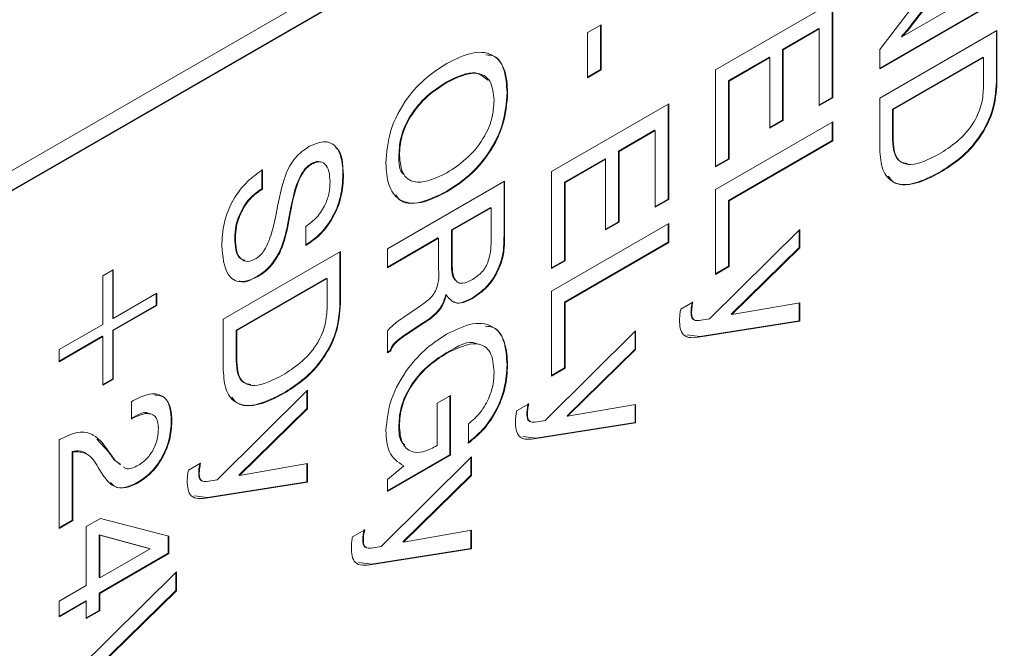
# Model space of a CAD drawing. Header units: millimetres. Extents: x 22 to 278, y 61 to 167.
# Tile 59 of 148: x 204.72 to 210.65, y 93.48 to 97.27. Entities that reach past the tile are written whole.
import ezdxf

# ---------------------------------------------------------------- set-up
doc = ezdxf.new("R2010")
doc.units = ezdxf.units.MM
doc.layers.get('0').update_dxf_attribs({"lineweight": 15})

msp = doc.modelspace()

# ---------------------------------------------------------------- linework, layer by layer
for p, q in [((193.6752, 90.018), (215.843, 102.8152)), ((215.8394, 102.6948), (193.6716, 89.8976)), ((215.843, 102.6927), (193.6752, 89.8955)), ((210.6068, 97.9094), (210.0932, 97.2423)), ((210.6104, 97.9074), (210.0967, 97.2403)), ((209.9033, 97.0953), (210.4241, 97.774)), ((210.0373, 97.1711), (210.6104, 97.5019)), ((208.9133, 96.9724), (209.6204, 97.3806)), ((209.6169, 97.3785), (209.6169, 96.8055)), ((209.6204, 97.3806), (209.6204, 96.8035)), ((210.6068, 97.3888), (209.9033, 96.9826)), ((210.6104, 97.3868), (209.9033, 96.9786)), ((208.1409, 97.1965), (208.2225, 97.2436)), ((208.219, 97.2415), (208.219, 96.9734)), ((208.2225, 97.2436), (208.2225, 96.9714)), ((210.0932, 97.2423), (210.0967, 97.2403)), ((208.1409, 96.9243), (208.1409, 97.1965)), ((209.5353, 97.2204), (209.3177, 97.0948)), ((209.5388, 97.2183), (209.3213, 97.0927)), ((209.5353, 97.2204), (209.5388, 97.2183)), ((209.5388, 96.7564), (209.5388, 97.2183)), ((209.9033, 96.8006), (210.6104, 97.2088)), ((210.6068, 97.2068), (210.6068, 96.8997)), ((210.6104, 97.2088), (210.6104, 96.8977)), ((210.0337, 97.1731), (210.0373, 97.1711)), ((209.3177, 97.0948), (209.3177, 96.6682)), ((209.3177, 97.0948), (209.3213, 97.0927)), ((209.3213, 97.0927), (209.3213, 96.6661)), ((209.9033, 96.9786), (209.9033, 97.0953)), ((209.2361, 97.0477), (208.9914, 96.9064)), ((209.2397, 97.0456), (208.9949, 96.9043)), ((209.2361, 97.0477), (209.2397, 97.0456)), ((209.2397, 96.619), (209.2397, 97.0456)), ((210.5252, 97.0486), (209.9813, 96.7346)), ((210.5288, 97.0465), (209.9848, 96.7325)), ((210.5252, 97.0486), (210.5288, 97.0465)), ((210.5288, 96.8599), (210.5288, 97.0465)), ((208.219, 96.9734), (208.1409, 96.9284)), ((208.2225, 96.9714), (208.1409, 96.9243)), ((208.219, 96.9734), (208.2225, 96.9714)), ((208.9133, 96.3861), (208.9133, 96.9724)), ((207.288, 96.8966), (207.2915, 96.8945)), ((208.9914, 96.9064), (208.9914, 96.4353)), ((208.9914, 96.9064), (208.9949, 96.9043)), ((208.9949, 96.9043), (208.9949, 96.4332)), ((210.6068, 96.8997), (210.6104, 96.8977)), ((207.6551, 96.8355), (207.6586, 96.8335)), ((207.9234, 96.359), (208.6305, 96.7672)), ((208.6269, 96.7652), (208.6269, 96.1922)), ((208.6305, 96.7672), (208.6305, 96.1901)), ((209.6169, 96.8055), (209.5388, 96.7605)), ((209.6204, 96.8035), (209.5388, 96.7564)), ((209.6169, 96.8055), (209.6204, 96.8035)), ((209.9033, 96.4939), (209.9033, 96.8006)), ((209.9813, 96.7346), (209.9813, 96.548)), ((209.9813, 96.7346), (209.9848, 96.7325)), ((209.9848, 96.7325), (209.9848, 96.5459)), ((208.9133, 96.25), (209.6204, 96.6583)), ((209.3177, 96.6682), (209.2397, 96.6231)), ((209.3213, 96.6661), (209.2397, 96.619)), ((209.3177, 96.6682), (209.3213, 96.6661)), ((209.6169, 96.6562), (209.6169, 96.5451)), ((209.6204, 96.6583), (209.6204, 96.5431)), ((208.5453, 96.607), (208.3278, 96.4814)), ((208.5489, 96.605), (208.3313, 96.4794)), ((208.5453, 96.607), (208.5489, 96.605)), ((208.5489, 96.143), (208.5489, 96.605)), ((209.6169, 96.5451), (208.9914, 96.184)), ((209.6204, 96.5431), (208.9949, 96.182)), ((209.6169, 96.5451), (209.6204, 96.5431)), ((209.9813, 96.548), (209.9848, 96.5459)), ((208.3278, 96.4814), (208.3278, 96.0548)), ((208.3278, 96.4814), (208.3313, 96.4794)), ((208.3313, 96.4794), (208.3313, 96.0528)), ((206.4715, 96.4043), (206.4751, 96.4023)), ((207.0024, 96.4587), (207.0059, 96.4567)), ((208.2462, 96.4343), (208.0014, 96.293)), ((208.2497, 96.4323), (208.0049, 96.291)), ((208.2462, 96.4343), (208.2497, 96.4323)), ((208.2497, 96.0057), (208.2497, 96.4323)), ((208.9914, 96.4353), (208.9133, 96.3902)), ((208.9949, 96.4332), (208.9133, 96.3861)), ((208.9914, 96.4353), (208.9949, 96.4332)), ((206.1756, 96.3696), (206.1756, 96.2544)), ((206.1792, 96.3676), (206.1792, 96.2524)), ((207.9234, 95.7728), (207.9234, 96.359)), ((210.2636, 96.3532), (210.2672, 96.3512)), ((206.6652, 96.3378), (206.6687, 96.3358)), ((206.9334, 95.8922), (207.6405, 96.3004)), ((207.637, 96.2984), (207.637, 95.9897)), ((207.6405, 96.3004), (207.6405, 95.9877)), ((208.0014, 96.293), (208.0014, 95.8219)), ((208.0014, 96.293), (208.0049, 96.291)), ((208.0049, 96.291), (208.0049, 95.8199)), ((206.1756, 96.2544), (206.1792, 96.2524)), ((207.288, 96.2371), (207.2915, 96.235)), ((208.9133, 95.7371), (208.9133, 96.25)), ((208.6269, 96.1922), (208.5489, 96.1471)), ((208.6305, 96.1901), (208.5489, 96.143)), ((208.6269, 96.1922), (208.6305, 96.1901)), ((208.9914, 96.184), (208.9914, 95.7862)), ((208.9914, 96.184), (208.9949, 96.182)), ((208.9949, 96.182), (208.9949, 95.7842)), ((206.3506, 96.1413), (206.3541, 96.1393)), ((207.5554, 96.1413), (207.3197, 96.0053)), ((207.5589, 96.1393), (207.3232, 96.0032)), ((207.5554, 96.1413), (207.5589, 96.1393)), ((207.5589, 95.9581), (207.5589, 96.1393)), ((206.3387, 96.0788), (206.3422, 96.0768)), ((206.3411, 96.0918), (206.3446, 96.0898)), ((208.3278, 96.0548), (208.2497, 96.0098)), ((208.3313, 96.0528), (208.2497, 96.0057)), ((208.3278, 96.0548), (208.3313, 96.0528)), ((206.4421, 95.9121), (206.4416, 96.0271)), ((207.3197, 96.0053), (207.3197, 95.824)), ((207.3197, 96.0053), (207.3232, 96.0032)), ((207.3232, 96.0032), (207.3232, 95.822)), ((207.637, 95.9897), (207.6405, 95.9877)), ((207.9234, 95.6367), (208.6305, 96.0449)), ((208.6269, 96.0429), (208.6269, 95.9318)), ((208.6305, 96.0449), (208.6305, 95.9297)), ((208.8756, 95.4682), (209.421, 96.0092)), ((209.4174, 96.0057), (209.4174, 95.8992)), ((209.421, 96.0092), (209.421, 95.8972)), ((206.0124, 95.9574), (206.016, 95.9554)), ((207.2381, 95.957), (206.9334, 95.7811)), ((207.2416, 95.955), (206.9334, 95.7771)), ((207.2381, 95.957), (207.2416, 95.955)), ((207.2416, 95.7832), (207.2416, 95.955)), ((208.6269, 95.9318), (208.0014, 95.5707)), ((208.6305, 95.9297), (208.0049, 95.5686)), ((208.6269, 95.9318), (208.6305, 95.9297)), ((205.9435, 95.4673), (206.6506, 95.8755)), ((206.281, 95.8697), (206.2845, 95.8677)), ((206.647, 95.8734), (206.647, 95.5664)), ((206.6506, 95.8755), (206.6506, 95.5644)), ((206.9334, 95.7771), (206.9334, 95.8922)), ((209.4174, 95.8992), (209.0069, 95.4969)), ((209.421, 95.8972), (209.0105, 95.4948)), ((209.4174, 95.8992), (209.421, 95.8972)), ((207.3197, 95.824), (207.3232, 95.822)), ((208.0014, 95.8219), (207.9234, 95.7769)), ((208.0049, 95.8199), (207.9234, 95.7728)), ((208.0014, 95.8219), (208.0049, 95.8199)), ((205.2164, 95.728), (205.2799, 95.7647)), ((205.2763, 95.7626), (205.2763, 95.4736)), ((205.2799, 95.7647), (205.2799, 95.4715)), ((207.6123, 95.7969), (207.6159, 95.7948)), ((208.9914, 95.7862), (208.9133, 95.7412)), ((208.9949, 95.7842), (208.9133, 95.7371)), ((208.9914, 95.7862), (208.9949, 95.7842)), ((205.2164, 95.4349), (205.2164, 95.728)), ((206.5654, 95.7153), (206.0215, 95.4013)), ((206.569, 95.7132), (206.025, 95.3992)), ((206.1491, 95.7262), (206.1527, 95.7242)), ((206.5654, 95.7153), (206.569, 95.7132)), ((206.569, 95.5266), (206.569, 95.7132)), ((207.9234, 95.1237), (207.9234, 95.6367)), ((205.2799, 95.4715), (205.5428, 95.6233)), ((205.5392, 95.6213), (205.5392, 95.5521)), ((205.5428, 95.6233), (205.5428, 95.55)), ((207.2851, 95.6157), (207.2887, 95.6136)), ((207.4441, 95.5944), (207.4476, 95.5923)), ((208.0014, 95.5707), (208.0014, 95.1729)), ((208.0014, 95.5707), (208.0049, 95.5686)), ((208.7028, 95.5273), (208.7766, 95.5699)), ((205.5392, 95.5521), (205.2763, 95.4003)), ((205.5428, 95.55), (205.2799, 95.3983)), ((205.5392, 95.5521), (205.5428, 95.55)), ((206.647, 95.5664), (206.6506, 95.5644)), ((207.0326, 95.4792), (207.1263, 95.543)), ((208.0049, 95.5686), (208.0049, 95.1708)), ((209.0105, 95.4948), (209.421, 95.5664)), ((209.4174, 95.5658), (209.4174, 95.4564)), ((209.421, 95.5664), (209.421, 95.4544)), ((205.2763, 95.4736), (205.2799, 95.4715)), ((205.9435, 95.1606), (205.9435, 95.4673)), ((207.0296, 95.4775), (207.0326, 95.4792)), ((208.7647, 95.5085), (208.7683, 95.5065)), ((208.8144, 95.459), (208.8756, 95.4682)), ((209.4174, 95.4564), (208.818, 95.3616)), ((209.421, 95.4544), (208.8215, 95.3596)), ((209.0069, 95.4969), (209.0105, 95.4948)), ((209.4174, 95.4564), (209.421, 95.4544)), ((204.9535, 95.2831), (205.2164, 95.4349)), ((205.2763, 95.4003), (205.2763, 95.1072)), ((205.2763, 95.4003), (205.2799, 95.3983)), ((205.2799, 95.3983), (205.2799, 95.1051)), ((206.0215, 95.4013), (206.0215, 95.2146)), ((206.0215, 95.4013), (206.025, 95.3992)), ((206.025, 95.3992), (206.025, 95.2126)), ((206.9334, 95.2641), (206.9334, 95.3969)), ((207.1521, 95.4468), (207.0334, 95.3681)), ((207.1557, 95.4447), (207.037, 95.3661)), ((207.1521, 95.4468), (207.1557, 95.4447)), ((207.8857, 94.8548), (208.431, 95.3959)), ((208.4275, 95.3924), (208.4275, 95.2859)), ((208.431, 95.3959), (208.431, 95.2838)), ((205.2129, 95.3637), (204.9535, 95.2139)), ((205.2164, 95.3616), (204.9535, 95.2099)), ((205.2129, 95.3637), (205.2164, 95.3616)), ((205.2164, 95.0685), (205.2164, 95.3616)), ((207.0334, 95.3681), (207.037, 95.3661)), ((208.818, 95.3616), (208.7398, 95.372)), ((208.818, 95.3616), (208.8215, 95.3596)), ((204.9535, 95.2099), (204.9535, 95.2831)), ((206.9498, 95.2777), (206.9334, 95.2682)), ((206.9534, 95.2756), (206.9334, 95.2641)), ((206.9498, 95.2777), (206.9534, 95.2756)), ((208.4275, 95.2859), (208.017, 94.8835)), ((208.431, 95.2838), (208.0205, 94.8815)), ((208.4275, 95.2859), (208.431, 95.2838)), ((206.0215, 95.2146), (206.025, 95.2126)), ((207.2884, 95.2637), (207.2919, 95.2617)), ((207.6551, 95.1933), (207.6586, 95.1912)), ((208.0014, 95.1729), (207.9234, 95.1278)), ((208.0049, 95.1708), (207.9234, 95.1237)), ((208.0014, 95.1729), (208.0049, 95.1708)), ((205.2763, 95.1072), (205.2164, 95.0726)), ((205.2799, 95.1051), (205.2164, 95.0685)), ((205.2763, 95.1072), (205.2799, 95.1051)), ((205.9058, 94.497), (206.4511, 95.038)), ((206.4511, 95.038), (206.4511, 94.926)), ((205.3887, 94.969), (205.4004, 94.9758)), ((206.3038, 95.0199), (206.3074, 95.0178)), ((206.4476, 95.0345), (206.4476, 94.928)), ((207.2326, 94.9593), (207.3142, 95.0064)), ((207.3106, 95.0044), (207.3106, 94.6485)), ((207.3142, 95.0064), (207.3142, 94.6464)), ((205.3887, 94.8644), (205.3887, 94.969)), ((206.4476, 94.928), (206.0371, 94.5257)), ((206.4511, 94.926), (206.0406, 94.5236)), ((206.4476, 94.928), (206.4511, 94.926)), ((207.2326, 94.704), (207.2326, 94.9593)), ((207.7129, 94.9139), (207.7867, 94.9565)), ((208.0205, 94.8815), (208.431, 94.9531)), ((208.4275, 94.9525), (208.4275, 94.8431)), ((208.431, 94.9531), (208.431, 94.841)), ((205.393, 94.871), (205.3887, 94.8684)), ((205.3966, 94.8689), (205.3887, 94.8644)), ((205.393, 94.871), (205.3966, 94.8689)), ((207.7748, 94.8952), (207.7783, 94.8931)), ((208.017, 94.8835), (208.0205, 94.8815)), ((205.6299, 94.8543), (205.6334, 94.8522)), ((207.0024, 94.827), (207.0059, 94.8249)), ((207.4229, 94.7197), (207.4229, 94.8349)), ((207.8245, 94.8457), (207.8857, 94.8548)), ((208.4275, 94.8431), (207.828, 94.7483)), ((208.431, 94.841), (207.8316, 94.7462)), ((208.4275, 94.8431), (208.431, 94.841)), ((204.9535, 94.7388), (204.959, 94.742)), ((204.9535, 94.2049), (204.9535, 94.7388)), ((205.1801, 94.7422), (205.2531, 94.6646)), ((207.828, 94.7483), (207.7498, 94.7586)), ((207.828, 94.7483), (207.8316, 94.7462)), ((207.2238, 94.6989), (207.2326, 94.704)), ((205.0316, 94.6695), (205.0316, 94.254)), ((205.0316, 94.6695), (205.0351, 94.6674)), ((205.0351, 94.6674), (205.0351, 94.252)), ((205.2531, 94.6646), (205.2847, 94.6175)), ((205.2531, 94.6646), (205.2566, 94.6625)), ((205.2566, 94.6625), (205.2882, 94.6155)), ((206.8957, 94.0949), (207.4411, 94.6359)), ((207.3106, 94.6485), (206.9334, 94.4307)), ((207.3142, 94.6464), (206.9334, 94.4266)), ((207.3106, 94.6485), (207.3142, 94.6464)), ((207.4375, 94.6324), (207.4375, 94.5259)), ((207.4411, 94.6359), (207.4411, 94.5239)), ((205.2184, 94.5235), (205.1892, 94.5717)), ((205.2847, 94.6175), (205.3203, 94.5912)), ((205.2847, 94.6175), (205.2882, 94.6155)), ((205.2882, 94.6155), (205.3238, 94.5891)), ((205.733, 94.5561), (205.8068, 94.5987)), ((206.0406, 94.5236), (206.4511, 94.5952)), ((206.4476, 94.5946), (206.4476, 94.4852)), ((206.4511, 94.5952), (206.4511, 94.4832)), ((206.9334, 94.4996), (207.032, 94.5817)), ((207.0285, 94.5837), (207.032, 94.5817)), ((205.7949, 94.5373), (205.7984, 94.5353)), ((206.0371, 94.5257), (206.0406, 94.5236)), ((207.4375, 94.5259), (207.027, 94.1236)), ((207.4411, 94.5239), (207.0306, 94.1216)), ((207.4375, 94.5259), (207.4411, 94.5239)), ((205.4283, 94.4831), (205.4319, 94.481)), ((205.8446, 94.4878), (205.9058, 94.497)), ((206.4476, 94.4852), (205.8481, 94.3904)), ((206.4511, 94.4832), (205.8517, 94.3884)), ((206.4476, 94.4852), (206.4511, 94.4832)), ((206.9334, 94.4266), (206.9334, 94.4996)), ((205.8481, 94.3904), (205.7699, 94.4008)), ((205.8481, 94.3904), (205.8517, 94.3884)), ((205.1167, 94.2153), (205.2031, 94.2652)), ((205.2031, 94.2652), (205.6153, 94.1567)), ((205.0316, 94.254), (204.9535, 94.209)), ((205.0351, 94.252), (204.9535, 94.2049)), ((205.0316, 94.254), (205.0351, 94.252)), ((205.1167, 93.8594), (205.1167, 94.2153)), ((205.1947, 94.1662), (205.1947, 93.9085)), ((205.4983, 94.0838), (205.1947, 94.1662)), ((205.1947, 94.1662), (205.1983, 94.1641)), ((205.1983, 94.1641), (205.1983, 93.9065)), ((205.5018, 94.0817), (205.1983, 94.1641)), ((205.6118, 94.1577), (205.6118, 94.0551)), ((205.6153, 94.1567), (205.6153, 94.053)), ((206.7229, 94.154), (206.7967, 94.1966)), ((207.0306, 94.1216), (207.4411, 94.1932)), ((207.4375, 94.1925), (207.4375, 94.0832)), ((207.4411, 94.1932), (207.4411, 94.0811)), ((206.7848, 94.1352), (206.7884, 94.1332)), ((206.8345, 94.0858), (206.8957, 94.0949)), ((207.027, 94.1236), (207.0306, 94.1216)), ((205.6118, 94.0551), (205.1947, 93.8143)), ((205.1983, 93.9065), (205.5018, 94.0817)), ((205.6153, 94.053), (205.1983, 93.8123)), ((205.4983, 94.0838), (205.5018, 94.0817)), ((205.6118, 94.0551), (205.6153, 94.053)), ((207.4375, 94.0832), (206.8381, 93.9883)), ((207.4411, 94.0811), (206.8416, 93.9863)), ((207.4375, 94.0832), (207.4411, 94.0811)), ((206.8381, 93.9883), (206.7599, 93.9987)), ((206.8381, 93.9883), (206.8416, 93.9863)), ((204.9535, 93.2418), (205.6606, 93.9431)), ((205.1947, 93.9085), (205.1983, 93.9065)), ((205.6571, 93.9396), (205.6571, 93.8293)), ((205.6606, 93.9431), (205.6606, 93.8273)), ((204.9535, 93.7652), (205.1167, 93.8594)), ((205.6571, 93.8293), (205.0651, 93.2514)), ((205.6606, 93.8273), (205.0687, 93.2494)), ((205.1947, 93.8143), (205.1947, 93.7096)), ((205.1947, 93.8143), (205.1983, 93.8123)), ((205.1983, 93.8123), (205.1983, 93.7076)), ((205.6571, 93.8293), (205.6606, 93.8273)), ((205.1132, 93.7672), (204.9535, 93.6751)), ((205.1167, 93.7652), (204.9535, 93.671)), ((204.9535, 93.671), (204.9535, 93.7652)), ((205.1132, 93.7672), (205.1167, 93.7652)), ((205.1167, 93.6605), (205.1167, 93.7652)), ((205.1947, 93.7096), (205.1167, 93.6646)), ((205.1983, 93.7076), (205.1167, 93.6605)), ((205.1947, 93.7096), (205.1983, 93.7076))]:
    msp.add_line(p, q)
for points, knots in [([(210.0932, 97.2423), (210.0825, 97.2287), (210.0634, 97.2043), (210.0428, 97.1826), (210.0337, 97.1731)], [0, 0, 0, 0, 0.560126, 1, 1, 1, 1]), ([(210.0967, 97.2403), (210.0861, 97.2266), (210.067, 97.2023), (210.0463, 97.1806), (210.0373, 97.1711)], [0, 0, 0, 0, 0.560126, 1, 1, 1, 1]), ([(207.2915, 97.0097), (207.3444, 97.0363), (207.4499, 97.0894), (207.5803, 97.0716), (207.6502, 96.9724), (207.6558, 96.8799), (207.6586, 96.8335)], [0, 0, 0, 0, 0.2806564, 0.559563, 0.7794045, 1, 1, 1, 1]), ([(207.5281, 97.0618), (207.5448, 97.0609), (207.5979, 97.058), (207.6454, 96.9715), (207.6519, 96.8809), (207.6551, 96.8355)], [0, 0, 0, 0, 0.185687, 0.592146, 1, 1, 1, 1]), ([(206.9243, 96.4096), (206.929, 96.4737), (206.9383, 96.6015), (207.0403, 96.796), (207.1672, 96.9303), (207.25, 96.9832), (207.2915, 97.0097)], [0, 0, 0, 0, 0.279975, 0.558537, 0.77894, 1, 1, 1, 1]), ([(207.5384, 96.91), (207.516, 96.9287), (207.4538, 96.9807), (207.3526, 96.9294), (207.288, 96.8966)], [0, 0, 0, 0, 0.3602667, 1, 1, 1, 1]), ([(207.5771, 96.7864), (207.5728, 96.8296), (207.5643, 96.9159), (207.4558, 96.9737), (207.3539, 96.9246), (207.2915, 96.8945)], [0, 0, 0, 0, 0.280387, 0.559941, 1, 1, 1, 1]), ([(207.288, 96.8966), (207.2487, 96.8714), (207.1704, 96.8213), (207.07, 96.7038), (207.0098, 96.5702), (207.0049, 96.4959), (207.0024, 96.4587)], [0, 0, 0, 0, 0.2809153, 0.5602205, 0.7797539, 1, 1, 1, 1]), ([(207.2915, 96.8945), (207.2522, 96.8694), (207.174, 96.8192), (207.0736, 96.7017), (207.0133, 96.5681), (207.0084, 96.4939), (207.0059, 96.4567)], [0, 0, 0, 0, 0.2809153, 0.5602205, 0.7797539, 1, 1, 1, 1]), ([(210.6068, 96.8997), (210.6029, 96.8406), (210.5949, 96.7228), (210.4972, 96.5434), (210.3782, 96.4253), (210.3018, 96.3773), (210.2636, 96.3532)], [0, 0, 0, 0, 0.280047, 0.558115, 0.77872, 1, 1, 1, 1]), ([(210.6104, 96.8977), (210.6064, 96.8386), (210.5985, 96.7208), (210.5008, 96.5414), (210.3817, 96.4233), (210.3054, 96.3752), (210.2672, 96.3512)], [0, 0, 0, 0, 0.280047, 0.558115, 0.77872, 1, 1, 1, 1]), ([(207.6551, 96.8355), (207.6505, 96.7715), (207.6413, 96.6439), (207.5389, 96.4498), (207.4121, 96.316), (207.3294, 96.2634), (207.288, 96.2371)], [0, 0, 0, 0, 0.2799495, 0.5584674, 0.7789101, 1, 1, 1, 1]), ([(207.6586, 96.8335), (207.654, 96.7695), (207.6448, 96.6418), (207.5424, 96.4477), (207.4156, 96.314), (207.3329, 96.2614), (207.2915, 96.235)], [0, 0, 0, 0, 0.2799495, 0.5584674, 0.7789101, 1, 1, 1, 1]), ([(210.2599, 96.4621), (210.2961, 96.4849), (210.3683, 96.5303), (210.4637, 96.6333), (210.522, 96.7569), (210.5265, 96.8255), (210.5288, 96.8599)], [0, 0, 0, 0, 0.281177, 0.56059, 0.779794, 1, 1, 1, 1]), ([(207.2915, 96.3502), (207.3307, 96.3752), (207.4087, 96.4252), (207.5092, 96.5418), (207.5696, 96.6751), (207.5746, 96.7493), (207.5771, 96.7864)], [0, 0, 0, 0, 0.28094, 0.560286, 0.779784, 1, 1, 1, 1]), ([(206.4603, 96.5089), (206.495, 96.5238), (206.5644, 96.5534), (206.6541, 96.4934), (206.6632, 96.3956), (206.6687, 96.3358)], [0, 0, 0, 0, 0.280081, 0.560249, 1, 1, 1, 1]), ([(209.9813, 96.548), (209.983, 96.5207), (209.9865, 96.4663), (210.0192, 96.4137), (210.055, 96.4089), (210.0699, 96.4068)], [0, 0, 0, 0, 0.369812, 0.738262, 1, 1, 1, 1]), ([(209.9848, 96.5459), (209.9865, 96.5184), (209.9897, 96.4635), (210.0274, 96.4089), (210.1173, 96.3889), (210.2011, 96.4319), (210.2599, 96.4621)], [0, 0, 0, 0, 0.187232, 0.373773, 0.560603, 1, 1, 1, 1]), ([(206.2657, 96.1213), (206.279, 96.1931), (206.2957, 96.283), (206.3425, 96.3925), (206.3887, 96.4596), (206.4317, 96.4892), (206.4603, 96.5089)], [0, 0, 0, 0, 0.500943, 0.626188, 0.751268, 1, 1, 1, 1]), ([(206.6212, 96.5007), (206.6234, 96.4995), (206.664, 96.4766), (206.6646, 96.4052), (206.6652, 96.3378)], [0, 0, 0, 0, 0.055922, 1, 1, 1, 1]), ([(210.2672, 96.3512), (210.2168, 96.3252), (210.1163, 96.2734), (209.9876, 96.2768), (209.9123, 96.3617), (209.9063, 96.4498), (209.9033, 96.4939)], [0, 0, 0, 0, 0.2809357, 0.5601478, 0.7796631, 1, 1, 1, 1]), ([(206.4715, 96.4043), (206.4623, 96.3978), (206.4438, 96.3848), (206.4121, 96.3426), (206.3748, 96.2585), (206.3602, 96.1882), (206.3506, 96.1413)], [0, 0, 0, 0, 0.12479, 0.249814, 0.499493, 1, 1, 1, 1]), ([(206.4751, 96.4023), (206.4658, 96.3958), (206.4473, 96.3828), (206.4157, 96.3406), (206.3783, 96.2565), (206.3638, 96.1862), (206.3541, 96.1393)], [0, 0, 0, 0, 0.12479, 0.249814, 0.499493, 1, 1, 1, 1]), ([(206.5296, 96.4141), (206.5253, 96.4163), (206.5096, 96.424), (206.4875, 96.4126), (206.4715, 96.4043)], [0, 0, 0, 0, 0.277535, 1, 1, 1, 1]), ([(206.5871, 96.2957), (206.586, 96.3176), (206.5839, 96.3614), (206.5605, 96.4059), (206.5213, 96.4232), (206.4905, 96.4092), (206.4751, 96.4023)], [0, 0, 0, 0, 0.281007, 0.560859, 0.780365, 1, 1, 1, 1]), ([(207.2915, 96.235), (207.2387, 96.2084), (207.1334, 96.1553), (207.0032, 96.1726), (206.9329, 96.271), (206.9272, 96.3633), (206.9243, 96.4096)], [0, 0, 0, 0, 0.280679, 0.559635, 0.779405, 1, 1, 1, 1]), ([(207.0024, 96.4587), (207.0026, 96.4099), (207.0028, 96.3562), (207.0339, 96.3399), (207.0367, 96.3385)], [0, 0, 0, 0, 0.908722, 1, 1, 1, 1]), ([(207.0059, 96.4567), (207.0102, 96.4136), (207.0189, 96.3276), (207.1278, 96.2713), (207.2294, 96.3203), (207.2915, 96.3502)], [0, 0, 0, 0, 0.280273, 0.559939, 1, 1, 1, 1]), ([(205.9344, 95.9086), (205.9367, 95.9549), (205.9413, 96.0472), (205.9994, 96.1926), (206.0879, 96.3037), (206.1487, 96.3462), (206.1792, 96.3676)], [0, 0, 0, 0, 0.280657, 0.559429, 0.779298, 1, 1, 1, 1]), ([(210.2636, 96.3532), (210.2139, 96.3282), (210.1149, 96.2782), (209.998, 96.2702), (209.9638, 96.3181), (209.9549, 96.3304)], [0, 0, 0, 0, 0.42735, 0.852078, 1, 1, 1, 1]), ([(206.6652, 96.3378), (206.6629, 96.2949), (206.6583, 96.2093), (206.6043, 96.0754), (206.5234, 95.971), (206.4668, 95.9331), (206.4385, 95.9142)], [0, 0, 0, 0, 0.28065, 0.559701, 0.779492, 1, 1, 1, 1]), ([(206.4416, 96.0271), (206.4643, 96.0437), (206.5096, 96.0769), (206.5605, 96.1557), (206.5843, 96.2323), (206.5862, 96.2745), (206.5871, 96.2957)], [0, 0, 0, 0, 0.2802657, 0.5588871, 0.7790956, 1, 1, 1, 1]), ([(206.6687, 96.3358), (206.6664, 96.2928), (206.6618, 96.2072), (206.6078, 96.0733), (206.5269, 95.9689), (206.4704, 95.9311), (206.4421, 95.9121)], [0, 0, 0, 0, 0.28065, 0.559701, 0.779492, 1, 1, 1, 1]), ([(206.1756, 96.2544), (206.1503, 96.2366), (206.0997, 96.201), (206.0438, 96.113), (206.0159, 96.0281), (206.0136, 95.981), (206.0124, 95.9574)], [0, 0, 0, 0, 0.279918, 0.55883, 0.779103, 1, 1, 1, 1]), ([(206.1792, 96.2524), (206.1538, 96.2345), (206.1032, 96.1989), (206.0474, 96.111), (206.0195, 96.0261), (206.0171, 95.979), (206.016, 95.9554)], [0, 0, 0, 0, 0.279918, 0.55883, 0.779103, 1, 1, 1, 1]), ([(207.288, 96.2371), (207.2361, 96.2116), (207.1327, 96.1608), (207.0188, 96.1616), (206.9889, 96.2092), (206.9836, 96.2177)], [0, 0, 0, 0, 0.45283, 0.90288, 1, 1, 1, 1]), ([(206.262, 96.1008), (206.2627, 96.1046), (206.2638, 96.1114), (206.2651, 96.1183), (206.2657, 96.1213)], [0, 0, 0, 0, 0.5600021, 1, 1, 1, 1]), ([(206.3506, 96.1413), (206.3488, 96.1321), (206.3455, 96.1156), (206.3424, 96.0991), (206.3411, 96.0918)], [0, 0, 0, 0, 0.5599994, 1, 1, 1, 1]), ([(206.3541, 96.1393), (206.3523, 96.13), (206.3491, 96.1135), (206.346, 96.097), (206.3446, 96.0898)], [0, 0, 0, 0, 0.5599994, 1, 1, 1, 1]), ([(206.1415, 95.8328), (206.1508, 95.8396), (206.1696, 95.853), (206.2009, 95.8969), (206.2374, 95.982), (206.2522, 96.0533), (206.262, 96.1008)], [0, 0, 0, 0, 0.124674, 0.249605, 0.499326, 1, 1, 1, 1]), ([(206.3387, 96.0788), (206.3318, 96.0402), (206.3197, 95.9714), (206.2928, 95.9007), (206.281, 95.8697)], [0, 0, 0, 0, 0.560907, 1, 1, 1, 1]), ([(206.3422, 96.0768), (206.3354, 96.0382), (206.3232, 95.9694), (206.2964, 95.8987), (206.2845, 95.8677)], [0, 0, 0, 0, 0.560907, 1, 1, 1, 1]), ([(206.3411, 96.0918), (206.3407, 96.0894), (206.34, 96.0851), (206.3391, 96.0808), (206.3387, 96.0788)], [0, 0, 0, 0, 0.5599395, 1, 1, 1, 1]), ([(206.3446, 96.0898), (206.3442, 96.0874), (206.3435, 96.0831), (206.3426, 96.0787), (206.3422, 96.0768)], [0, 0, 0, 0, 0.5599395, 1, 1, 1, 1]), ([(207.637, 95.9897), (207.6368, 95.9689), (207.6366, 95.9346), (207.6334, 95.8855), (207.6268, 95.8419), (207.6171, 95.8119), (207.6123, 95.7969)], [0, 0, 0, 0, 0.3402006, 0.5602986, 0.7801667, 1, 1, 1, 1]), ([(207.6405, 95.9877), (207.6404, 95.9669), (207.6401, 95.9326), (207.637, 95.8834), (207.6303, 95.8398), (207.6207, 95.8098), (207.6159, 95.7948)], [0, 0, 0, 0, 0.3402006, 0.5602986, 0.7801667, 1, 1, 1, 1]), ([(206.0124, 95.9574), (206.0137, 95.9328), (206.0161, 95.8838), (206.0368, 95.8324), (206.0639, 95.8256), (206.0729, 95.8234)], [0, 0, 0, 0, 0.401172, 0.800492, 1, 1, 1, 1]), ([(206.016, 95.9554), (206.017, 95.9304), (206.0192, 95.8806), (206.0444, 95.8287), (206.089, 95.809), (206.124, 95.8249), (206.1415, 95.8328)], [0, 0, 0, 0, 0.281124, 0.560949, 0.780338, 1, 1, 1, 1]), ([(207.446, 95.7066), (207.4653, 95.7192), (207.4942, 95.738), (207.5272, 95.7814), (207.5587, 95.8561), (207.5588, 95.9128), (207.5589, 95.9581)], [0, 0, 0, 0, 0.249914, 0.375118, 0.500285, 1, 1, 1, 1]), ([(206.1527, 95.7242), (206.116, 95.7082), (206.0426, 95.6764), (205.9485, 95.7413), (205.9398, 95.8451), (205.9344, 95.9086)], [0, 0, 0, 0, 0.28001, 0.560069, 1, 1, 1, 1]), ([(206.281, 95.8697), (206.2598, 95.8356), (206.2218, 95.7744), (206.1714, 95.741), (206.1491, 95.7262)], [0, 0, 0, 0, 0.558284, 1, 1, 1, 1]), ([(206.2845, 95.8677), (206.2633, 95.8335), (206.2254, 95.7723), (206.1749, 95.7389), (206.1527, 95.7242)], [0, 0, 0, 0, 0.558284, 1, 1, 1, 1]), ([(207.3197, 95.824), (207.3186, 95.7749), (207.3174, 95.7227), (207.3441, 95.7017), (207.3457, 95.7005)], [0, 0, 0, 0, 0.9411373, 1, 1, 1, 1]), ([(207.3232, 95.822), (207.324, 95.7755), (207.325, 95.7173), (207.362, 95.6846), (207.3966, 95.6815), (207.4263, 95.6966), (207.446, 95.7066)], [0, 0, 0, 0, 0.498678, 0.624062, 0.749559, 1, 1, 1, 1]), ([(207.1263, 95.543), (207.145, 95.5559), (207.1729, 95.5752), (207.2092, 95.6102), (207.2474, 95.6835), (207.2442, 95.7389), (207.2416, 95.7832)], [0, 0, 0, 0, 0.251037, 0.37643, 0.500333, 1, 1, 1, 1]), ([(207.6123, 95.7969), (207.6019, 95.7727), (207.581, 95.7242), (207.5223, 95.6478), (207.4737, 95.6146), (207.4441, 95.5944)], [0, 0, 0, 0, 0.280382, 0.560589, 1, 1, 1, 1]), ([(207.6159, 95.7948), (207.6054, 95.7706), (207.5845, 95.7222), (207.5258, 95.6458), (207.4772, 95.6126), (207.4476, 95.5923)], [0, 0, 0, 0, 0.280382, 0.560589, 1, 1, 1, 1]), ([(206.1491, 95.7262), (206.1095, 95.7038), (206.0678, 95.6802), (206.0417, 95.697), (206.0404, 95.6978)], [0, 0, 0, 0, 0.952013, 1, 1, 1, 1]), ([(207.2851, 95.6157), (207.2796, 95.595), (207.2687, 95.5539), (207.2172, 95.4896), (207.1769, 95.463), (207.1521, 95.4468)], [0, 0, 0, 0, 0.2800074, 0.5582758, 1, 1, 1, 1]), ([(207.2887, 95.6136), (207.2832, 95.593), (207.2723, 95.5518), (207.2208, 95.4875), (207.1804, 95.461), (207.1557, 95.4447)], [0, 0, 0, 0, 0.2800074, 0.5582758, 1, 1, 1, 1]), ([(207.4476, 95.5923), (207.4291, 95.583), (207.3922, 95.5643), (207.3299, 95.561), (207.3043, 95.5937), (207.2887, 95.6136)], [0, 0, 0, 0, 0.281142, 0.561765, 1, 1, 1, 1]), ([(207.4441, 95.5944), (207.4259, 95.5856), (207.3896, 95.5682), (207.3482, 95.5597), (207.3353, 95.5721), (207.3335, 95.5738)], [0, 0, 0, 0, 0.462919, 0.924984, 1, 1, 1, 1]), ([(208.7731, 95.5719), (208.7705, 95.5596), (208.7658, 95.5378), (208.765, 95.5174), (208.7647, 95.5085)], [0, 0, 0, 0, 0.55992, 1, 1, 1, 1]), ([(208.7766, 95.5699), (208.774, 95.5576), (208.7693, 95.5357), (208.7686, 95.5154), (208.7683, 95.5065)], [0, 0, 0, 0, 0.55992, 1, 1, 1, 1]), ([(206.3001, 95.1288), (206.3363, 95.1516), (206.4085, 95.197), (206.5039, 95.3), (206.5622, 95.4236), (206.5667, 95.4922), (206.569, 95.5266)], [0, 0, 0, 0, 0.281177, 0.56059, 0.779794, 1, 1, 1, 1]), ([(206.647, 95.5664), (206.6431, 95.5073), (206.6351, 95.3895), (206.5374, 95.2101), (206.4184, 95.092), (206.342, 95.044), (206.3038, 95.0199)], [0, 0, 0, 0, 0.280047, 0.558115, 0.77872, 1, 1, 1, 1]), ([(206.6506, 95.5644), (206.6466, 95.5053), (206.6387, 95.3875), (206.541, 95.2081), (206.4219, 95.09), (206.3456, 95.0419), (206.3074, 95.0178)], [0, 0, 0, 0, 0.280047, 0.558115, 0.77872, 1, 1, 1, 1]), ([(208.6957, 95.4636), (208.6962, 95.4751), (208.697, 95.4957), (208.701, 95.5176), (208.7028, 95.5273)], [0, 0, 0, 0, 0.559816, 1, 1, 1, 1]), ([(206.9334, 95.3969), (206.9508, 95.4144), (206.9819, 95.4457), (207.015, 95.4677), (207.0296, 95.4775)], [0, 0, 0, 0, 0.558411, 1, 1, 1, 1]), ([(208.8215, 95.3596), (208.782, 95.3546), (208.727, 95.3476), (208.6974, 95.4098), (208.6963, 95.4457), (208.6957, 95.4636)], [0, 0, 0, 0, 0.558543, 0.778654, 1, 1, 1, 1]), ([(208.7647, 95.5085), (208.7652, 95.4997), (208.7663, 95.4822), (208.7743, 95.4647), (208.784, 95.4644), (208.7866, 95.4643)], [0, 0, 0, 0, 0.423032, 0.844182, 1, 1, 1, 1]), ([(208.7683, 95.5065), (208.7687, 95.4975), (208.7695, 95.4795), (208.7835, 95.457), (208.8027, 95.4583), (208.8144, 95.459)], [0, 0, 0, 0, 0.281284, 0.561316, 1, 1, 1, 1]), ([(207.2905, 95.376), (207.344, 95.4026), (207.4506, 95.4556), (207.58, 95.4319), (207.6499, 95.3315), (207.6557, 95.238), (207.6586, 95.1912)], [0, 0, 0, 0, 0.28051, 0.559455, 0.779383, 1, 1, 1, 1]), ([(207.524, 95.425), (207.5421, 95.4235), (207.5967, 95.4189), (207.6452, 95.3308), (207.6518, 95.2392), (207.6551, 95.1933)], [0, 0, 0, 0, 0.19857, 0.5986572, 1, 1, 1, 1]), ([(206.9243, 94.794), (206.9304, 94.857), (206.9425, 94.9829), (207.048, 95.1674), (207.1698, 95.2985), (207.2502, 95.3502), (207.2905, 95.376)], [0, 0, 0, 0, 0.27927, 0.558399, 0.778964, 1, 1, 1, 1]), ([(207.0334, 95.3681), (207.0155, 95.356), (206.9906, 95.3392), (206.9612, 95.3051), (206.9536, 95.2868), (206.9498, 95.2777)], [0, 0, 0, 0, 0.560677, 0.780654, 1, 1, 1, 1]), ([(207.037, 95.3661), (207.0191, 95.354), (206.9942, 95.3371), (206.9647, 95.303), (206.9572, 95.2848), (206.9534, 95.2756)], [0, 0, 0, 0, 0.560677, 0.780654, 1, 1, 1, 1]), ([(207.4749, 95.3155), (207.4727, 95.317), (207.4285, 95.3466), (207.3566, 95.3041), (207.2884, 95.2637)], [0, 0, 0, 0, 0.0505959, 1, 1, 1, 1]), ([(207.5771, 95.1477), (207.5732, 95.1917), (207.5656, 95.2794), (207.4584, 95.3422), (207.3551, 95.2923), (207.2919, 95.2617)], [0, 0, 0, 0, 0.280722, 0.560128, 1, 1, 1, 1]), ([(206.0215, 95.2146), (206.0232, 95.1874), (206.0267, 95.133), (206.0594, 95.0804), (206.0952, 95.0755), (206.1101, 95.0735)], [0, 0, 0, 0, 0.369812, 0.738262, 1, 1, 1, 1]), ([(207.2884, 95.2637), (207.2492, 95.2386), (207.171, 95.1886), (207.0708, 95.0716), (207.0101, 94.9384), (207.005, 94.8641), (207.0024, 94.827)], [0, 0, 0, 0, 0.280945, 0.560274, 0.779826, 1, 1, 1, 1]), ([(207.2919, 95.2617), (207.2527, 95.2366), (207.1746, 95.1865), (207.0743, 95.0695), (207.0136, 94.9363), (207.0085, 94.8621), (207.0059, 94.8249)], [0, 0, 0, 0, 0.280945, 0.560274, 0.779826, 1, 1, 1, 1]), ([(206.3074, 95.0178), (206.257, 94.9919), (206.1565, 94.9401), (206.0278, 94.9435), (205.9526, 95.0283), (205.9465, 95.1165), (205.9435, 95.1606)], [0, 0, 0, 0, 0.280936, 0.560148, 0.779663, 1, 1, 1, 1]), ([(206.025, 95.2126), (206.0267, 95.1851), (206.0299, 95.1302), (206.0676, 95.0756), (206.1575, 95.0556), (206.2413, 95.0986), (206.3001, 95.1288)], [0, 0, 0, 0, 0.187232, 0.373773, 0.560603, 1, 1, 1, 1]), ([(207.6551, 95.1933), (207.6525, 95.1471), (207.6472, 95.0548), (207.5909, 94.9115), (207.5088, 94.7952), (207.4492, 94.7462), (207.4194, 94.7217)], [0, 0, 0, 0, 0.280365, 0.559624, 0.779576, 1, 1, 1, 1]), ([(207.6586, 95.1912), (207.656, 95.145), (207.6508, 95.0527), (207.5945, 94.9094), (207.5124, 94.7931), (207.4528, 94.7442), (207.4229, 94.7197)], [0, 0, 0, 0, 0.280365, 0.559624, 0.779576, 1, 1, 1, 1]), ([(207.4229, 94.8349), (207.4478, 94.8567), (207.4974, 94.9003), (207.5488, 94.9913), (207.5738, 95.0765), (207.576, 95.124), (207.5771, 95.1477)], [0, 0, 0, 0, 0.279948, 0.559003, 0.779281, 1, 1, 1, 1]), ([(205.4004, 94.9758), (205.4347, 94.9928), (205.5031, 95.0266), (205.5848, 95.0082), (205.6281, 94.9422), (205.6316, 94.8823), (205.6334, 94.8522)], [0, 0, 0, 0, 0.2804511, 0.5593623, 0.779308, 1, 1, 1, 1]), ([(205.5312, 95.0093), (205.5488, 95.0078), (205.5899, 95.0043), (205.624, 94.943), (205.6279, 94.8839), (205.6299, 94.8543)], [0, 0, 0, 0, 0.272854, 0.635811, 1, 1, 1, 1]), ([(206.3038, 95.0199), (206.2541, 94.9948), (206.1551, 94.9449), (206.0382, 94.9369), (206.004, 94.9848), (205.9951, 94.9971)], [0, 0, 0, 0, 0.42735, 0.852078, 1, 1, 1, 1]), ([(207.7831, 94.9585), (207.7805, 94.9463), (207.7758, 94.9244), (207.7751, 94.9041), (207.7748, 94.8952)], [0, 0, 0, 0, 0.5599203, 1, 1, 1, 1]), ([(207.7867, 94.9565), (207.784, 94.9442), (207.7793, 94.9224), (207.7786, 94.902), (207.7783, 94.8931)], [0, 0, 0, 0, 0.5599203, 1, 1, 1, 1]), ([(205.4997, 94.8947), (205.4966, 94.8969), (205.471, 94.9148), (205.4295, 94.8915), (205.393, 94.871)], [0, 0, 0, 0, 0.120484, 1, 1, 1, 1]), ([(205.5518, 94.8076), (205.5495, 94.8312), (205.5449, 94.8784), (205.4865, 94.9114), (205.4307, 94.885), (205.3966, 94.8689)], [0, 0, 0, 0, 0.280567, 0.560264, 1, 1, 1, 1]), ([(207.7058, 94.8503), (207.7062, 94.8618), (207.707, 94.8823), (207.7111, 94.9043), (207.7129, 94.9139)], [0, 0, 0, 0, 0.559816, 1, 1, 1, 1]), ([(207.7748, 94.8952), (207.7753, 94.8864), (207.7763, 94.8688), (207.7843, 94.8514), (207.794, 94.851), (207.7967, 94.8509)], [0, 0, 0, 0, 0.423032, 0.844182, 1, 1, 1, 1]), ([(207.7783, 94.8931), (207.7787, 94.8841), (207.7795, 94.8661), (207.7935, 94.8437), (207.8128, 94.8449), (207.8245, 94.8457)], [0, 0, 0, 0, 0.281284, 0.561316, 1, 1, 1, 1]), ([(205.6299, 94.8543), (205.6276, 94.8165), (205.6229, 94.741), (205.573, 94.6244), (205.5027, 94.5328), (205.4531, 94.4997), (205.4283, 94.4831)], [0, 0, 0, 0, 0.28044, 0.559681, 0.779592, 1, 1, 1, 1]), ([(205.6334, 94.8522), (205.6311, 94.8144), (205.6264, 94.739), (205.5765, 94.6224), (205.5062, 94.5308), (205.4567, 94.4976), (205.4319, 94.481)], [0, 0, 0, 0, 0.28044, 0.559681, 0.779592, 1, 1, 1, 1]), ([(205.4326, 94.5861), (205.4515, 94.5993), (205.4892, 94.6256), (205.5298, 94.6921), (205.5494, 94.7551), (205.551, 94.7901), (205.5518, 94.8076)], [0, 0, 0, 0, 0.27961, 0.558548, 0.779048, 1, 1, 1, 1]), ([(207.0024, 94.827), (207.0029, 94.788), (207.0036, 94.7365), (207.0313, 94.7141), (207.038, 94.7087)], [0, 0, 0, 0, 0.757782, 1, 1, 1, 1]), ([(207.0059, 94.8249), (207.0086, 94.7887), (207.014, 94.7164), (207.0714, 94.6623), (207.147, 94.6603), (207.1982, 94.6861), (207.2238, 94.6989)], [0, 0, 0, 0, 0.280188, 0.559158, 0.779256, 1, 1, 1, 1]), ([(207.8316, 94.7462), (207.7921, 94.7412), (207.737, 94.7342), (207.7075, 94.7965), (207.7064, 94.8323), (207.7058, 94.8503)], [0, 0, 0, 0, 0.558543, 0.778654, 1, 1, 1, 1]), ([(204.959, 94.742), (204.9958, 94.76), (205.0693, 94.796), (205.1809, 94.7711), (205.2279, 94.7037), (205.2566, 94.6625)], [0, 0, 0, 0, 0.279996, 0.559198, 1, 1, 1, 1]), ([(207.032, 94.5817), (206.9967, 94.6049), (206.9334, 94.6466), (206.9271, 94.7488), (206.9243, 94.794)], [0, 0, 0, 0, 0.558199, 1, 1, 1, 1]), ([(205.1188, 94.6516), (205.1176, 94.653), (205.0984, 94.6763), (205.0639, 94.6728), (205.0316, 94.6695)], [0, 0, 0, 0, 0.063271, 1, 1, 1, 1]), ([(205.1892, 94.5717), (205.1691, 94.6052), (205.1335, 94.6646), (205.065, 94.6666), (205.0351, 94.6674)], [0, 0, 0, 0, 0.562606, 1, 1, 1, 1]), ([(205.3415, 94.5761), (205.3458, 94.572), (205.3584, 94.5602), (205.3926, 94.5668), (205.4193, 94.5797), (205.4326, 94.5861)], [0, 0, 0, 0, 0.207338, 0.60358, 1, 1, 1, 1]), ([(205.8032, 94.6007), (205.8006, 94.5884), (205.7959, 94.5666), (205.7952, 94.5463), (205.7949, 94.5373)], [0, 0, 0, 0, 0.55992, 1, 1, 1, 1]), ([(205.8068, 94.5987), (205.8041, 94.5864), (205.7995, 94.5645), (205.7987, 94.5442), (205.7984, 94.5353)], [0, 0, 0, 0, 0.55992, 1, 1, 1, 1]), ([(205.4319, 94.481), (205.4064, 94.4687), (205.3556, 94.444), (205.2744, 94.4517), (205.2396, 94.4963), (205.2184, 94.5235)], [0, 0, 0, 0, 0.280291, 0.560216, 1, 1, 1, 1]), ([(205.7259, 94.4924), (205.7263, 94.5039), (205.7271, 94.5245), (205.7312, 94.5464), (205.733, 94.5561)], [0, 0, 0, 0, 0.559816, 1, 1, 1, 1]), ([(205.7949, 94.5373), (205.7954, 94.5285), (205.7964, 94.511), (205.8044, 94.4935), (205.8141, 94.4932), (205.8168, 94.4931)], [0, 0, 0, 0, 0.423032, 0.844182, 1, 1, 1, 1]), ([(205.7984, 94.5353), (205.7988, 94.5263), (205.7996, 94.5083), (205.8136, 94.4858), (205.8329, 94.4871), (205.8446, 94.4878)], [0, 0, 0, 0, 0.281284, 0.561316, 1, 1, 1, 1]), ([(205.4283, 94.4831), (205.4031, 94.4711), (205.3527, 94.4471), (205.2925, 94.4479), (205.2707, 94.4724), (205.2632, 94.4808)], [0, 0, 0, 0, 0.3965945, 0.7926705, 1, 1, 1, 1]), ([(205.8517, 94.3884), (205.8122, 94.3834), (205.7571, 94.3764), (205.7276, 94.4387), (205.7265, 94.4745), (205.7259, 94.4924)], [0, 0, 0, 0, 0.558543, 0.778654, 1, 1, 1, 1]), ([(206.7158, 94.0903), (206.7163, 94.1019), (206.7171, 94.1224), (206.7211, 94.1443), (206.7229, 94.154)], [0, 0, 0, 0, 0.559816, 1, 1, 1, 1]), ([(206.7932, 94.1986), (206.7906, 94.1864), (206.7859, 94.1645), (206.7851, 94.1442), (206.7848, 94.1352)], [0, 0, 0, 0, 0.55992, 1, 1, 1, 1]), ([(206.7967, 94.1966), (206.7941, 94.1843), (206.7894, 94.1624), (206.7887, 94.1421), (206.7884, 94.1332)], [0, 0, 0, 0, 0.55992, 1, 1, 1, 1]), ([(206.8416, 93.9863), (206.8021, 93.9813), (206.7471, 93.9743), (206.7175, 94.0366), (206.7164, 94.0724), (206.7158, 94.0903)], [0, 0, 0, 0, 0.558543, 0.778654, 1, 1, 1, 1]), ([(206.7848, 94.1352), (206.7853, 94.1264), (206.7864, 94.1089), (206.7944, 94.0914), (206.8041, 94.0911), (206.8067, 94.091)], [0, 0, 0, 0, 0.423032, 0.844182, 1, 1, 1, 1]), ([(206.7884, 94.1332), (206.7888, 94.1242), (206.7896, 94.1062), (206.8036, 94.0837), (206.8228, 94.085), (206.8345, 94.0858)], [0, 0, 0, 0, 0.281284, 0.561316, 1, 1, 1, 1])]:
    msp.add_open_spline(points, degree=3, knots=knots)

doc.saveas('drawing.dxf')
